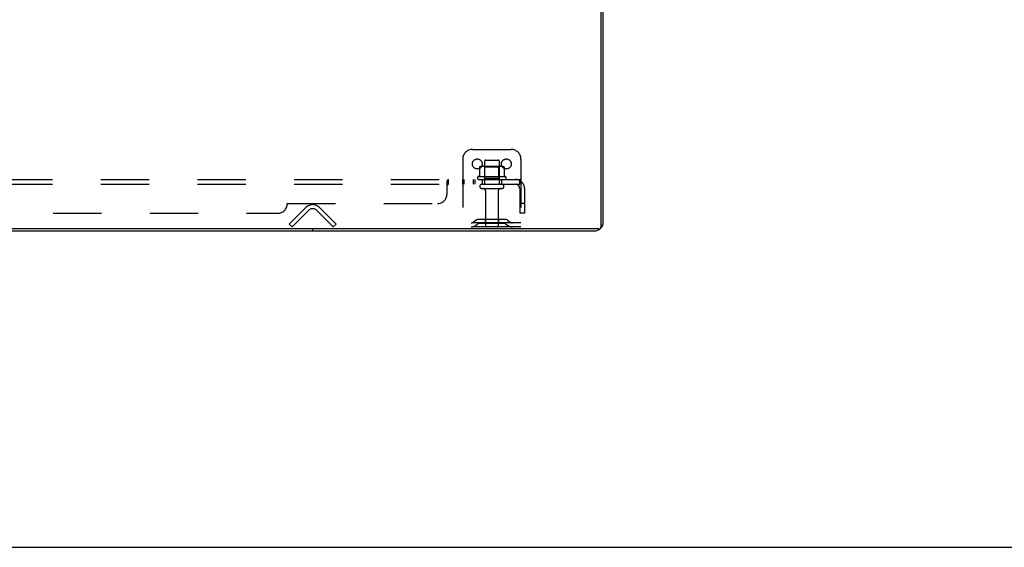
# Model space of a CAD drawing. Header units: inches. Extents: x 0 to 227, y 0 to 147.
# Tile 30 of 256: x 86 to 111, y 0 to 14. Entities that reach past the tile are written whole.
import ezdxf

# ---------------------------------------------------------------- set-up
doc = ezdxf.new("R2010")
doc.units = ezdxf.units.IN
doc.header["$LTSCALE"] = 12.466667
doc.header["$MEASUREMENT"] = 0
doc.linetypes.add('HIDDEN', pattern=[0.2, 0.1, -0.1])
doc.layers.get('0').update_dxf_attribs({"linetype": 'CONTINUOUS'})
doc.layers.add('DEFAULT_2', color=8, linetype='HIDDEN')
doc.layers.add('SUBPANEL', color=7, linetype='CONTINUOUS')

msp = doc.modelspace()

# ---------------------------------------------------------------- linework, layer by layer
at = {"color": 7, "linetype": 'Continuous'}
for p, q in [((100.787, 8.281), (100.787, 26.051)), ((100.724, 8.218), (40.954, 8.218)), ((93.339, 8.218), (93.339, 8.166)), ((0, 0), (226.667, 0))]:
    msp.add_line(p, q, dxfattribs=at)
at = {"color": 3, "linetype": 'Continuous'}
for p, q in [((100.839, 8.392), (100.839, 25.94)), ((41.065, 8.166), (100.613, 8.166))]:
    msp.add_line(p, q, dxfattribs=at)
msp.add_arc((100.613, 8.392), 0.226, 270, 360, dxfattribs=at)
at = {"color": 7, "linetype": 'Continuous'}
msp.add_arc((100.724, 8.281), 0.063, 270, 360, dxfattribs=at)
at = {"layer": 'DEFAULT_2', "color": 8, "linetype": 'HIDDEN'}
for p, q in [((97.464, 10.27), (98.464, 10.27)), ((97.214, 10.02), (97.214, 8.27)), ((97.777, 9.965), (97.777, 9.37)), ((97.807, 9.995), (98.122, 9.995)), ((98.152, 9.965), (98.152, 9.37)), ((98.714, 10.02), (98.714, 8.27)), ((97.645, 9.809), (97.645, 9.591)), ((98.22, 9.831), (97.709, 9.831)), ((97.781, 9.811), (97.761, 9.831)), ((98.148, 9.811), (97.781, 9.811)), ((97.781, 9.515), (97.781, 9.811)), ((98.148, 9.811), (98.168, 9.831)), ((98.148, 9.515), (98.148, 9.811)), ((98.283, 9.809), (98.283, 9.591)), ((98.32, 9.565), (97.608, 9.565)), ((97.63, 9.495), (98.298, 9.495)), ((97.781, 9.515), (97.761, 9.495)), ((98.148, 9.515), (97.781, 9.515)), ((98.148, 9.515), (98.168, 9.495)), ((97.707, 9.37), (98.222, 9.37)), ((97.707, 9.26), (98.222, 9.26)), ((97.799, 9.197), (97.799, 8.3)), ((98.129, 9.197), (98.129, 8.3)), ((92.735, 8.343), (93.165, 8.773)), ((93.238, 8.699), (92.809, 8.27)), ((93.87, 8.27), (93.44, 8.699)), ((93.514, 8.773), (93.943, 8.343)), ((97.557, 8.442), (97.489, 8.393)), ((98.305, 8.464), (97.624, 8.464)), ((97.789, 8.464), (97.789, 8.36)), ((98.139, 8.464), (98.139, 8.36)), ((98.371, 8.442), (98.439, 8.393)), ((92.809, 8.27), (92.735, 8.343)), ((93.87, 8.27), (93.943, 8.343)), ((98.714, 8.374), (97.214, 8.374)), ((98.714, 8.27), (97.214, 8.27)), ((97.618, 8.358), (97.55, 8.309)), ((98.305, 8.36), (97.624, 8.36)), ((98.311, 8.358), (98.379, 8.309))]:
    msp.add_line(p, q, dxfattribs=at)
for points in [[(97.651, 9.819), (97.65, 9.818), (97.648, 9.817), (97.647, 9.815), (97.646, 9.814), (97.646, 9.812), (97.645, 9.811), (97.645, 9.809)], [(98.277, 9.819), (98.279, 9.818), (98.28, 9.817), (98.281, 9.815), (98.282, 9.814), (98.283, 9.812), (98.283, 9.811), (98.283, 9.809)], [(97.645, 9.591), (97.645, 9.59), (97.645, 9.589), (97.645, 9.588), (97.644, 9.587), (97.644, 9.586), (97.644, 9.586), (97.643, 9.585), (97.643, 9.585), (97.643, 9.584), (97.642, 9.584), (97.642, 9.584), (97.642, 9.583), (97.641, 9.583), (97.641, 9.583), (97.641, 9.583), (97.641, 9.583), (97.64, 9.583), (97.64, 9.582)], [(98.288, 9.582), (98.288, 9.583), (98.288, 9.583), (98.288, 9.583), (98.287, 9.583), (98.287, 9.583), (98.287, 9.583), (98.286, 9.584), (98.286, 9.584), (98.286, 9.584), (98.285, 9.585), (98.285, 9.585), (98.285, 9.586), (98.284, 9.586), (98.284, 9.587), (98.284, 9.588), (98.283, 9.589), (98.283, 9.59), (98.283, 9.591)]]:
    msp.add_lwpolyline(points, dxfattribs=at)
for centre in [(97.589, 9.895), (98.339, 9.895)]:
    msp.add_circle(centre, 0.128, dxfattribs=at)
for centre, radius, start, end in [((97.464, 10.02), 0.25, 90, 180), ((98.464, 10.02), 0.25, 0, 90), ((97.807, 9.965), 0.03, 90, 180), ((98.122, 9.965), 0.03, 0, 90), ((97.709, 9.689), 0.141, 90, 113.95), ((98.22, 9.689), 0.141, 66.05, 90), ((97.63, 9.533), 0.0384, 124.4497, 270), ((97.964, 8.965), 0.698, 117.6814, 120.6631), ((97.964, 8.965), 0.698, 59.3369, 62.3186), ((98.298, 9.533), 0.0384, 270, 55.5503), ((97.707, 9.315), 0.055, 90, 270), ((97.737, 9.197), 0.0625, 0, 90), ((98.192, 9.197), 0.0625, 90, 180), ((98.222, 9.315), 0.055, 270, 90), ((93.339, 8.598), 0.246, 45, 135), ((93.339, 8.598), 0.142, 45, 135), ((97.428, 8.478), 0.104, 270, 305.7539), ((97.624, 8.35), 0.114, 90, 125.7539), ((98.305, 8.35), 0.114, 54.2461, 90), ((98.5, 8.478), 0.104, 234.2461, 270), ((97.428, 8.478), 0.208, 270, 305.7539), ((97.624, 8.35), 0.01, 90, 125.7539), ((97.829, 8.3), 0.03, 180, 270), ((98.099, 8.3), 0.03, 270, 360), ((98.305, 8.35), 0.01, 54.2461, 90), ((98.5, 8.478), 0.208, 234.2461, 270)]:
    msp.add_arc(centre, radius, start, end, dxfattribs=at)
at = {"layer": 'SUBPANEL', "color": 8, "linetype": 'HIDDEN'}
for p, q in [((42.995, 9.495), (98.683, 9.495)), ((96.808, 9.12), (96.808, 9.441)), ((96.81, 9.443), (96.811, 9.445)), ((96.843, 9.37), (96.843, 9.495)), ((97.205, 9.495), (97.205, 9.37)), ((97.244, 9.495), (97.244, 9.37)), ((97.486, 9.495), (97.486, 9.37)), ((97.525, 9.495), (97.525, 9.37)), ((97.714, 9.495), (97.714, 9.37)), ((98.214, 9.495), (98.214, 9.37)), ((98.721, 9.441), (98.642, 9.344)), ((98.683, 9.37), (98.683, 9.495)), ((42.995, 9.37), (98.683, 9.37)), ((98.683, 9.258), (98.683, 8.62)), ((98.808, 9.258), (98.808, 8.62)), ((92.683, 8.87), (96.558, 8.87)), ((98.808, 8.87), (98.683, 8.87)), ((49.245, 8.62), (92.433, 8.62)), ((98.808, 8.62), (98.683, 8.62))]:
    msp.add_line(p, q, dxfattribs=at)
for points in [[(96.808, 9.441), (96.81, 9.443), (96.811, 9.445), (96.813, 9.448), (96.814, 9.451), (96.816, 9.454), (96.817, 9.458), (96.819, 9.461)], [(96.819, 9.461), (96.822, 9.469), (96.823, 9.472), (96.825, 9.475)], [(96.825, 9.475), (96.826, 9.479), (96.828, 9.482), (96.83, 9.484), (96.831, 9.487)], [(96.83, 9.484), (96.831, 9.487), (96.833, 9.489), (96.835, 9.491), (96.837, 9.493), (96.839, 9.494), (96.84, 9.494), (96.842, 9.495), (96.843, 9.495)], [(96.833, 9.489), (96.835, 9.491), (96.837, 9.493), (96.839, 9.494)], [(96.84, 9.494), (96.842, 9.495), (96.843, 9.495)], [(98.683, 9.429), (98.683, 9.429), (98.683, 9.429), (98.683, 9.429), (98.683, 9.429), (98.683, 9.429), (98.683, 9.429), (98.683, 9.428), (98.683, 9.428), (98.683, 9.427), (98.683, 9.426), (98.683, 9.426), (98.682, 9.425), (98.682, 9.424), (98.682, 9.424), (98.682, 9.423), (98.682, 9.422), (98.682, 9.422), (98.682, 9.421), (98.681, 9.42), (98.681, 9.42), (98.681, 9.419), (98.681, 9.418), (98.681, 9.417), (98.681, 9.417), (98.68, 9.416), (98.68, 9.415), (98.68, 9.414), (98.68, 9.414), (98.68, 9.413), (98.679, 9.412), (98.679, 9.411), (98.679, 9.41), (98.679, 9.409), (98.679, 9.409), (98.678, 9.408), (98.678, 9.407), (98.678, 9.406), (98.677, 9.405), (98.677, 9.404), (98.677, 9.403), (98.677, 9.403), (98.676, 9.402), (98.676, 9.401), (98.676, 9.4), (98.675, 9.399), (98.675, 9.398), (98.675, 9.397), (98.674, 9.396), (98.674, 9.395), (98.674, 9.394), (98.673, 9.393), (98.673, 9.392), (98.672, 9.391), (98.672, 9.39), (98.672, 9.389), (98.671, 9.388), (98.671, 9.387), (98.67, 9.386), (98.67, 9.385), (98.67, 9.384), (98.669, 9.383), (98.669, 9.382), (98.668, 9.381), (98.668, 9.381), (98.668, 9.38), (98.667, 9.379), (98.667, 9.378), (98.666, 9.377), (98.666, 9.377), (98.666, 9.376), (98.665, 9.375), (98.665, 9.374), (98.664, 9.374), (98.664, 9.373), (98.664, 9.372), (98.663, 9.371), (98.663, 9.371), (98.663, 9.37), (98.662, 9.369), (98.662, 9.369), (98.662, 9.368), (98.661, 9.368), (98.661, 9.367), (98.661, 9.367), (98.66, 9.366), (98.66, 9.366), (98.66, 9.366), (98.66, 9.366)], [(98.703, 9.472), (98.702, 9.475), (98.7, 9.479), (98.699, 9.482), (98.697, 9.484), (98.695, 9.487), (98.693, 9.489), (98.691, 9.491), (98.69, 9.493), (98.688, 9.494), (98.686, 9.494), (98.684, 9.495), (98.683, 9.495)], [(98.683, 9.426), (98.683, 9.427), (98.683, 9.428), (98.683, 9.428), (98.683, 9.429), (98.683, 9.429), (98.683, 9.429), (98.683, 9.429)], [(98.721, 9.441), (98.719, 9.443), (98.717, 9.445), (98.715, 9.448), (98.713, 9.451), (98.711, 9.454), (98.71, 9.458), (98.708, 9.461), (98.706, 9.465), (98.703, 9.472)], [(96.808, 9.344), (96.81, 9.344), (96.811, 9.344), (96.813, 9.344), (96.815, 9.344), (96.816, 9.344), (96.818, 9.345), (96.819, 9.346), (96.821, 9.347), (96.822, 9.349), (96.824, 9.35), (96.825, 9.352)], [(96.808, 9.344), (96.81, 9.344), (96.811, 9.344), (96.813, 9.344), (96.815, 9.344), (96.816, 9.344), (96.818, 9.345), (96.819, 9.346), (96.821, 9.347), (96.822, 9.349), (96.824, 9.35)], [(96.825, 9.352), (96.826, 9.353), (96.828, 9.355), (96.83, 9.359)], [(96.83, 9.359), (96.832, 9.361), (96.833, 9.363), (96.835, 9.365), (96.836, 9.366), (96.837, 9.368), (96.839, 9.369)], [(96.833, 9.363), (96.835, 9.365), (96.836, 9.366), (96.837, 9.368), (96.839, 9.369), (96.84, 9.369), (96.842, 9.37), (96.843, 9.37)], [(96.84, 9.369), (96.842, 9.37), (96.843, 9.37)], [(98.642, 9.344), (98.643, 9.344), (98.644, 9.344), (98.644, 9.344), (98.645, 9.344), (98.646, 9.344), (98.648, 9.345), (98.649, 9.346), (98.65, 9.347), (98.652, 9.349), (98.654, 9.35), (98.655, 9.352), (98.659, 9.355)], [(98.659, 9.355), (98.661, 9.357), (98.664, 9.359), (98.666, 9.361), (98.668, 9.363), (98.671, 9.365), (98.673, 9.366), (98.675, 9.368), (98.677, 9.369), (98.679, 9.369), (98.681, 9.37), (98.683, 9.37)], [(98.66, 9.366), (98.66, 9.366), (98.66, 9.366), (98.66, 9.366), (98.66, 9.366), (98.66, 9.366), (98.661, 9.367), (98.661, 9.367), (98.661, 9.367), (98.662, 9.368), (98.662, 9.368), (98.662, 9.369), (98.663, 9.369)]]:
    msp.add_lwpolyline(points, dxfattribs=at)
for centre, radius, start, end in [((98.571, 9.258), 0.237, 0, 90), ((98.571, 9.258), 0.112, 0, 90), ((96.558, 9.12), 0.25, 270, 360), ((92.433, 8.87), 0.25, 270, 360)]:
    msp.add_arc(centre, radius, start, end, dxfattribs=at)

doc.saveas('drawing.dxf')
